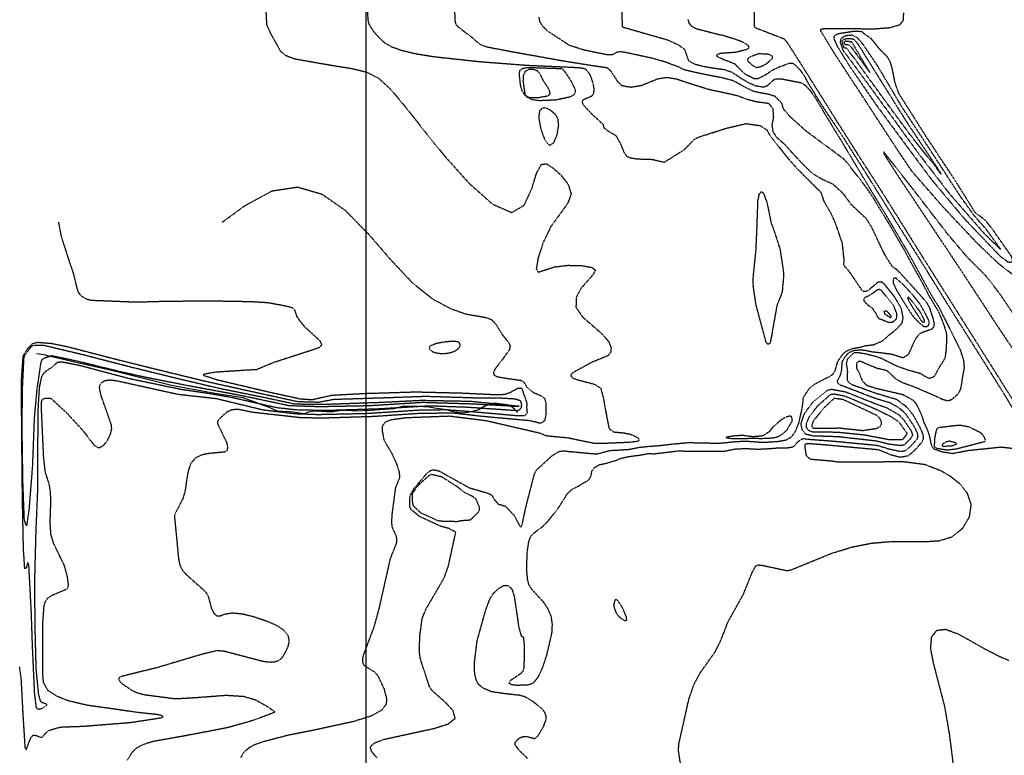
# Model space of a CAD drawing. Header units: feet. Extents: x 2234729 to 2255890, y 588345 to 614924.
# Tile 14 of 88: x 2242743 to 2243965, y 595342 to 596254. Entities that reach past the tile are written whole.
import ezdxf

# ---------------------------------------------------------------- set-up
doc = ezdxf.new("R2010")
doc.units = ezdxf.units.FT
doc.header["$MEASUREMENT"] = 0
doc.linetypes.add('OhDOT_USTN3', pattern=[0.22, 0.165, -0.055])
doc.layers.add('DT_X_Contour_Minor', color=136, linetype='OhDOT_USTN3')
doc.layers.add('Waterways', color=7, linetype='Continuous')
picture_1 = doc.add_image_def('image1.sid', size_in_pixel=(17786, 6468))

msp = doc.modelspace()

# ---------------------------------------------------------------- linework, layer by layer
at = {"layer": 'DT_X_Contour_Minor'}
for points in [[(2243654.3, 596273.8), (2243654.9, 596246.1), (2243655.9, 596244.5), (2243691.6, 596230.7), (2243696, 596225.6), (2243713.4, 596198.2), (2243734, 596165.4), (2243758.6, 596126.2), (2243781.3, 596090.3), (2243813.5, 596040.2), (2243836.8, 596002.9)], [(2243048.8, 596264.1), (2243049.7, 596248.1), (2243054.6, 596237.1), (2243066.9, 596215.2), (2243072.6, 596210.3), (2243084.9, 596205.7), (2243131.2, 596197.6), (2243155.2, 596193.8), (2243173.6, 596189.4), (2243188.5, 596181.8), (2243203.8, 596167.8), (2243222.6, 596145.3), (2243245.4, 596116.3), (2243271.9, 596083.6), (2243301.3, 596051), (2243330, 596025.5), (2243353.8, 596015.1), (2243369.4, 596024.2), (2243378.8, 596044.6), (2243385, 596064.5), (2243390.7, 596074.7), (2243397.1, 596075.6), (2243405.2, 596070.2), (2243415.3, 596061.1), (2243424, 596049.9), (2243427.6, 596038), (2243423.2, 596026.3), (2243406.3, 596002.9)], [(2243174.9, 596269.5), (2243175.2, 596254.3), (2243176.5, 596248.8), (2243182.3, 596239.8), (2243190.5, 596230.7), (2243196.2, 596225.7), (2243204.5, 596220.9), (2243216.8, 596216.4), (2243233.9, 596212.3), (2243257, 596208.5), (2243315.2, 596202.2), (2243372.6, 596197.8), (2243437.9, 596194.9), (2243443.5, 596193.9), (2243446.4, 596192.3), (2243450.9, 596186.1), (2243454.8, 596174.7), (2243455.8, 596168.2), (2243455.3, 596162.7), (2243453, 596159.2), (2243442.5, 596154.7), (2243441.1, 596152.5), (2243442.5, 596148.8), (2243453.4, 596137.1), (2243467.1, 596124.6), (2243468.1, 596120.4), (2243471.9, 596117.2), (2243483.1, 596110.6), (2243488.9, 596100.2), (2243493, 596090), (2243496.4, 596085), (2243501.5, 596082.9), (2243509.4, 596081.6), (2243528.6, 596081), (2243543.1, 596077.5), (2243568.2, 596093.2), (2243580.3, 596105.7), (2243585.8, 596108.7), (2243604.4, 596114.6), (2243620.8, 596119.8), (2243644.7, 596125.4), (2243661.9, 596123), (2243670.6, 596117.5), (2243673, 596112.5), (2243678.9, 596104.8), (2243696.1, 596082.9), (2243708, 596069.6), (2243725.3, 596052.3), (2243737.5, 596040.2), (2243741.2, 596029), (2243750.1, 596013.6), (2243754.9, 596002.9)], [(2243282.8, 596267.6), (2243283.5, 596252), (2243284.5, 596248.7), (2243287.2, 596245.5), (2243303.9, 596232.8), (2243313.5, 596224.4), (2243322.1, 596220.8), (2243354.6, 596214.6), (2243418.2, 596203.2), (2243455.2, 596197.3), (2243472, 596194.9), (2243475.9, 596191.8), (2243484.9, 596178.1), (2243490.3, 596172.8), (2243496.4, 596171.5), (2243502.6, 596170.7), (2243515.1, 596172.8), (2243535.2, 596181.1), (2243541.9, 596182.1), (2243546.9, 596182.7), (2243557.9, 596181), (2243568.3, 596177.5), (2243584, 596172.4), (2243597.8, 596168.1), (2243617, 596164), (2243633.1, 596160.4), (2243646.3, 596155.5), (2243658.1, 596152.6), (2243672.4, 596150.7), (2243677.8, 596144.5), (2243678.6, 596133.2), (2243676.7, 596123.8), (2243678.1, 596114.9), (2243683.2, 596107.8), (2243692.3, 596099.9), (2243702.5, 596088.5), (2243716.8, 596073.4), (2243727.1, 596063.5), (2243739.7, 596056.2), (2243751.9, 596050.8), (2243764.8, 596039), (2243774.9, 596025.3), (2243791.5, 596009.7), (2243793.3, 596008.1), (2243796.7, 596002.9)], [(2243490.5, 596263.5), (2243490.9, 596245.4), (2243547.6, 596229.2), (2243560.5, 596223.2), (2243568.2, 596217.6), (2243571.2, 596208.8), (2243573.4, 596203.4), (2243580.7, 596199.3), (2243591.9, 596196.5), (2243600.3, 596194.9), (2243617.6, 596192.5), (2243627, 596189.4), (2243638.7, 596181.5), (2243648.2, 596176), (2243656.5, 596172.4), (2243666.6, 596170.8), (2243671.4, 596172.7), (2243679.3, 596179.9), (2243682.2, 596181), (2243688.2, 596181), (2243713.7, 596176), (2243718.3, 596172.6), (2243722.5, 596168.4), (2243729.1, 596159.7), (2243732.2, 596154.4), (2243749.8, 596125.3), (2243761.3, 596106.4), (2243789.7, 596059), (2243821.2, 596006.9), (2243823.6, 596002.9)], [(2243907.1, 596002.9), (2243888.9, 596022.2), (2243850.7, 596066), (2243831.7, 596094.2), (2243812.3, 596123.9), (2243789.8, 596158.4), (2243754.3, 596212.6), (2243737.3, 596240.6), (2243737.3, 596242.5), (2243742.1, 596243.5), (2243804.1, 596243), (2243824.3, 596244.6), (2243835.7, 596248.3), (2243839.9, 596253.3), (2243840.4, 596262.8)], [(2243821.1, 596002.9), (2243807.5, 596025.2), (2243802.8, 596032.8), (2243795.6, 596043.7), (2243792.6, 596047.9), (2243770.2, 596076.7), (2243765.4, 596081.9), (2243741.2, 596099.8), (2243719.9, 596115.5), (2243698.9, 596134.3), (2243691.5, 596143.1), (2243688.8, 596151), (2243680.7, 596159), (2243680, 596159.3), (2243672, 596161.8), (2243661.5, 596163.6), (2243652.8, 596165.7), (2243642, 596171.2), (2243636.2, 596174.5), (2243628.7, 596178.5), (2243614.3, 596182.3), (2243602.8, 596184.4), (2243590.3, 596186.9), (2243579.4, 596189.3), (2243568.4, 596191.9), (2243560.7, 596195.7), (2243544, 596201.8), (2243528.5, 596206.3), (2243494.9, 596213.6), (2243488.5, 596214.4), (2243484.2, 596213.7), (2243479.1, 596210.8), (2243472.8, 596210.5), (2243443.8, 596216.5), (2243425.4, 596222.4), (2243398.6, 596240), (2243392.4, 596245.9), (2243388.9, 596251.9), (2243387.7, 596257.7)], [(2243572.5, 596254.6), (2243573.7, 596250.2), (2243576.9, 596246.3), (2243582.7, 596243.3), (2243613.5, 596235.3)], [(2243943.7, 596002.9), (2243941.8, 596005.3), (2243929.2, 596014.8), (2243903.7, 596055.6), (2243869.9, 596106.6), (2243834.5, 596162.4), (2243829.7, 596175.6), (2243826.1, 596194.2), (2243823.4, 596202.6), (2243819.5, 596208.8), (2243810.5, 596217.6), (2243800.4, 596230.3), (2243789.8, 596237.8), (2243788.6, 596239.3), (2243779.2, 596239.8), (2243758.6, 596236.6), (2243754.2, 596234.2), (2243753.5, 596230.9), (2243758.5, 596220), (2243771.7, 596198.8), (2243805.3, 596149.8), (2243842.5, 596099.4), (2243874.8, 596056), (2243916.1, 596006.8), (2243919.8, 596002.9)], [(2243689.1, 596196.9), (2243676.7, 596191.1), (2243669.1, 596185.9), (2243659.6, 596181.1), (2243654.5, 596181), (2243644.9, 596185.8), (2243640.7, 596189.4), (2243630.9, 596199.3), (2243618.1, 596204.2), (2243609.7, 596208), (2243608.2, 596209.7), (2243608.3, 596210.7), (2243608.7, 596211.1), (2243613.1, 596212.8), (2243621.6, 596213.4), (2243632.4, 596214.2), (2243639.1, 596216), (2243645.1, 596217.4), (2243647.6, 596218.7), (2243648.5, 596220.1), (2243647.6, 596221.8), (2243642.3, 596225.7), (2243632.9, 596229.4), (2243613.5, 596235.3)], [(2243935.1, 596002.9), (2243927.8, 596011.3), (2243910.5, 596035.3), (2243874.9, 596090.1), (2243838.7, 596145.1), (2243808, 596196.9), (2243790.5, 596222.8), (2243782.8, 596231.9), (2243776.9, 596234.9), (2243772.2, 596234.8), (2243766.5, 596233.6), (2243761.9, 596230.1), (2243761.5, 596225.7), (2243765.6, 596214.7), (2243766.6, 596214.2), (2243786.8, 596186.9), (2243826.1, 596133.2), (2243857.9, 596089.3), (2243896.9, 596038.6), (2243928.1, 596002.9)], [(2243766.1, 596219.9), (2243763.7, 596227.2), (2243765.8, 596230), (2243770.9, 596231.1), (2243777.7, 596230.5), (2243782.7, 596225.3), (2243811.5, 596179.1), (2243844.9, 596125.8), (2243879.8, 596073.6), (2243887, 596062.6), (2243849, 596110.7), (2243818, 596152.6), (2243780.9, 596203.9), (2243769.6, 596218.6), (2243766.8, 596219.1), (2243766.1, 596219.9)], [(2243767.3, 596223.6), (2243771, 596223.7), (2243774.1, 596221.8), (2243798.3, 596188.7), (2243776, 596226.6), (2243768, 596227.6), (2243766, 596226.2), (2243767.3, 596223.6)], [(2243651, 596208.5), (2243647.8, 596206.8), (2243646.1, 596204.9), (2243646.9, 596202.9), (2243652.4, 596197.9), (2243657.2, 596195.1), (2243660.3, 596195.3), (2243667.4, 596198.1), (2243670, 596199.8), (2243677.4, 596206), (2243677.6, 596207.2), (2243676.9, 596209.2), (2243675.1, 596210.4), (2243670.5, 596211.6), (2243660.1, 596211.8), (2243651, 596208.5)], [(2243689.1, 596196.9), (2243698.4, 596200.3), (2243701.2, 596200.4), (2243702.9, 596200.1), (2243704.4, 596199.1), (2243711.8, 596192), (2243712.8, 596190.3), (2243717.5, 596183.8), (2243719.6, 596179.2), (2243736.1, 596152), (2243766.4, 596106.4), (2243796.5, 596058.8), (2243831.2, 596002.9)], [(2243371.9, 596158.6), (2243367.1, 596165.2), (2243364.8, 596173.3), (2243363.3, 596187.3), (2243364.2, 596191.5), (2243367.5, 596194), (2243374, 596195.1), (2243415.6, 596193.7), (2243417.8, 596192.5), (2243427.1, 596178.9), (2243432.5, 596167.7), (2243432.7, 596163.7), (2243430.5, 596160.6), (2243425.8, 596158.2), (2243408.3, 596154.5), (2243388.6, 596153.7), (2243379.5, 596155), (2243371.9, 596158.6)], [(2243372.1, 596159.4), (2243375.5, 596157.9), (2243386.1, 596157.6), (2243398.5, 596159.8), (2243401.7, 596162.5), (2243400.8, 596166.8), (2243393.8, 596177.6), (2243388.9, 596187.4), (2243385.7, 596190.7), (2243380.7, 596192.5), (2243375, 596192.4), (2243370.4, 596189.9), (2243368.2, 596185), (2243367.8, 596178.6), (2243370.1, 596162.3), (2243372.1, 596159.4)], [(2243400.6, 596098.4), (2243406.2, 596101.7), (2243410.4, 596112), (2243412.2, 596123.5), (2243411.2, 596131.7), (2243408.2, 596136.6), (2243401.7, 596142.1), (2243395.8, 596144.8), (2243391.8, 596144.4), (2243388.4, 596141.1), (2243387.3, 596133), (2243389.7, 596119.5), (2243394.6, 596105.8), (2243400.6, 596098.4)], [(2243883.6, 596002.9), (2243854.1, 596041.2), (2243815.4, 596090.4), (2243816.1, 596087.1), (2243834.1, 596059.1), (2243862.8, 596016.1), (2243871.6, 596002.9)], [(2242994.4, 596002.9), (2243022.6, 596023.5), (2243056.4, 596041.9), (2243088.2, 596046.7), (2243118.4, 596037.9), (2243147.5, 596017.6), (2243161.8, 596002.9)], [(2243658.5, 596002.9), (2243659.5, 596030), (2243661.2, 596038), (2243663.2, 596040.7), (2243664.7, 596040.6), (2243666.7, 596038), (2243668.3, 596033.6), (2243670.6, 596027.6), (2243675.6, 596002.9)], [(2242742.8, 595451.6), (2242744.8, 595437.6), (2242747.2, 595392.3), (2242749.8, 595351.2), (2242751.6, 595348.9), (2242757, 595363.4), (2242760.4, 595366.8), (2242764, 595366.3), (2242769.5, 595364), (2242771.3, 595364.3), (2242775.7, 595369.4), (2242780.3, 595372.9), (2242793.7, 595376.8), (2242821.8, 595377.8), (2242880.7, 595382.5), (2242918.8, 595388.3), (2242921.4, 595389.8), (2242918.7, 595391.2), (2242912.4, 595392.4), (2242893, 595394.4), (2242827.2, 595403.7), (2242804.2, 595409.1), (2242790, 595414.6), (2242778, 595422.4), (2242772.9, 595432.2), (2242771.8, 595443.4), (2242772.1, 595506.6), (2242773.6, 595527.7), (2242775.5, 595533.4), (2242778.8, 595537.3), (2242783.8, 595540.5), (2242801.7, 595548.1), (2242803.3, 595550.1), (2242803.8, 595553.4), (2242802.5, 595563.6), (2242798.6, 595577.6), (2242785.5, 595604.3), (2242782.1, 595615.9), (2242781.1, 595629.6), (2242782, 595657.6), (2242781.5, 595668.9), (2242780.1, 595677.6), (2242775.2, 595692.8), (2242773.1, 595710.7), (2242770.2, 595774.6), (2242770.7, 595782.3), (2242772.4, 595784), (2242775.4, 595784.8), (2242781.9, 595784.7), (2242801.8, 595766.3), (2242821.4, 595745), (2242835.6, 595726.4), (2242841.4, 595723.1), (2242847.2, 595726), (2242852.4, 595732.7), (2242856, 595740.3), (2242857.5, 595746.5), (2242857, 595752.2), (2242844.3, 595788), (2242842.2, 595798.2), (2242843.1, 595801.3), (2242845.2, 595804.2), (2242849.1, 595806.6), (2242855.4, 595807.5), (2242864.6, 595806.3), (2242876.3, 595803.7), (2242939.6, 595789.7), (2242987.1, 595784.4), (2243045.7, 595770.3), (2243085.7, 595765.6), (2243113.4, 595764.6), (2243173.1, 595765.9), (2243238.8, 595770.1), (2243272, 595770.6), (2243306.6, 595768), (2243361.8, 595763.1), (2243370, 595763.2), (2243373.3, 595766.4), (2243372.8, 595772.7), (2243372.9, 595778.9), (2243370.4, 595786.1), (2243366.7, 595796.6), (2243364.5, 595797), (2243361.1, 595796.7), (2243352.1, 595791.7), (2243345.4, 595789.2), (2243334, 595788.8), (2243291.7, 595790.8), (2243234.6, 595792.2), (2243169.8, 595790.2), (2243130.5, 595788.1), (2243106.1, 595782.6), (2243091.8, 595783.5), (2243052.7, 595792.1), (2242988.9, 595807.1), (2242971.9, 595812.7), (2242971.9, 595814.7), (2242985.9, 595817.3), (2243023.2, 595819.7), (2243037.4, 595820.5), (2243058.6, 595829.3), (2243094.6, 595840.9), (2243116.1, 595848.1), (2243118.3, 595851.2), (2243116.2, 595855.5), (2243097.3, 595873), (2243087.8, 595885), (2243085.1, 595893.2), (2243083.5, 595895.7), (2243080.1, 595897.3), (2243069.6, 595899.7), (2243051.3, 595903), (2243029.4, 595904.3), (2242994.7, 595904.9), (2242955, 595905), (2242920.6, 595904.6), (2242887.9, 595903.7), (2242831.9, 595905.9), (2242826, 595907.6), (2242820.8, 595910.6), (2242817, 595914.7), (2242814.8, 595920.4), (2242810.4, 595938.4), (2242795.2, 595984.9), (2242791.7, 596002.9)], [(2243161.8, 596002.9), (2243176, 595988.5), (2243203.9, 595956.3), (2243230.8, 595927.6), (2243256.3, 595907.5), (2243279.1, 595895.4), (2243298, 595889), (2243321.7, 595884.9), (2243328.5, 595882.5), (2243333.6, 595877.4), (2243341.7, 595864), (2243349.9, 595854), (2243351.9, 595849.7), (2243351.1, 595845), (2243343.1, 595833.8), (2243332.8, 595820.4), (2243331.2, 595816.5), (2243331.9, 595813.5), (2243334.4, 595812), (2243338.4, 595811), (2243343.7, 595810), (2243365.7, 595806.8), (2243368, 595805.5), (2243369.1, 595804.1), (2243373.3, 595797.6), (2243379.7, 595792.4), (2243390.4, 595787.7), (2243394.3, 595784.9), (2243396.2, 595779.8), (2243396.3, 595775.8), (2243396.2, 595764.6), (2243395, 595757.7), (2243392.4, 595754.8), (2243388.9, 595753.6), (2243375.9, 595756.8), (2243366.9, 595757.5), (2243315.8, 595762.2), (2243281.8, 595766.1), (2243240.6, 595765.8), (2243182.7, 595761.9), (2243118.7, 595759.9), (2243092.2, 595760.4), (2243031.9, 595767.2), (2243014.4, 595770.8), (2243006.7, 595770.3), (2243000, 595767.3), (2242990.9, 595758.9), (2242988.8, 595756), (2242988.6, 595753.4), (2243000, 595730), (2243001.3, 595724.4), (2243000.7, 595720.4), (2242997.8, 595717.9), (2242977.8, 595716.1), (2242969.3, 595714.3), (2242961.5, 595710.5), (2242955.5, 595703.6), (2242952, 595693.3), (2242948.5, 595669.9), (2242946, 595660.8), (2242935.2, 595639.5), (2242940.4, 595585.5), (2242942, 595577.7), (2242944.9, 595571.7), (2242950, 595565.9), (2242973.2, 595545.3), (2242976.9, 595540.1), (2242981.2, 595524), (2242984.2, 595518.1), (2242987.9, 595514.7), (2242992.4, 595514.9), (2242998.6, 595517.1), (2243007.6, 595518.5), (2243020, 595517.2), (2243034.4, 595513.6), (2243048.8, 595508.7), (2243061.2, 595503.4), (2243070.6, 595497.5), (2243076.1, 595490.8), (2243077.5, 595483.3), (2243075.8, 595475.7), (2243069.9, 595464.3), (2243067, 595461), (2243063.8, 595458.8), (2243059.7, 595457.4), (2243053.7, 595457), (2243044.5, 595458.2), (2242996.8, 595470.8), (2242987.9, 595471.4), (2242970.2, 595467.2), (2242913.7, 595450.4), (2242869, 595439.4), (2242866.7, 595437.9), (2242866.1, 595436), (2242868.8, 595431.6), (2242883, 595422.1), (2242888.9, 595419.5), (2242897.2, 595417.1), (2242936.5, 595412), (2242961.4, 595413.4), (2242999.6, 595416.3), (2243021.4, 595414.9), (2243036.1, 595410.5), (2243051.2, 595402), (2243059.5, 595396.1), (2243058.8, 595394.6), (2243031.7, 595384.5), (2243001.1, 595375.9), (2242949.3, 595366), (2242908.8, 595358.8), (2242896.4, 595355), (2242887.7, 595350.2), (2242882.4, 595345), (2242876.8, 595335.9)], [(2243406.3, 596002.9), (2243402.4, 595997.6), (2243392.9, 595977.9), (2243386.6, 595958.6), (2243384.3, 595945.1), (2243386.8, 595941.1), (2243406.7, 595947.6), (2243423.7, 595949.6), (2243440.9, 595949.2), (2243453.5, 595947), (2243457.7, 595943.5), (2243455.1, 595938.3), (2243440, 595921.2), (2243433.8, 595909.7), (2243433.6, 595897.5), (2243441.7, 595885.6), (2243466.6, 595863.9), (2243474.3, 595854.7), (2243477.3, 595847), (2243476.5, 595841.1), (2243472.9, 595837.2), (2243453.3, 595829.2), (2243430, 595816.5), (2243427.8, 595814.6), (2243427.2, 595812.5), (2243429.1, 595810), (2243435.7, 595807.6), (2243456.8, 595802), (2243464.2, 595797.2), (2243467.6, 595784.8), (2243470.2, 595769.6), (2243474.3, 595749), (2243474.7, 595747), (2243480.4, 595742.9), (2243493.1, 595741.7), (2243501.2, 595740.1), (2243505.7, 595738.2), (2243510.7, 595735.5), (2243511.9, 595733.3), (2243510.8, 595731.2), (2243502.5, 595730.1), (2243492, 595729.5), (2243470, 595728.6), (2243455.5, 595728.7), (2243435.9, 595732.7), (2243425.1, 595735.1), (2243419.7, 595735.7), (2243407.8, 595736.8), (2243396.7, 595737.9), (2243389.2, 595741.1), (2243322.6, 595756.5), (2243276.7, 595762.3), (2243223.2, 595760.3), (2243203.9, 595757.7), (2243196.4, 595754.6), (2243193.2, 595749.9), (2243193.1, 595744.5), (2243195.3, 595732.6), (2243205.3, 595715.7), (2243210.5, 595704.3), (2243214.1, 595693.7), (2243214.7, 595686.2), (2243209.5, 595673.4), (2243205.1, 595640.1), (2243204.7, 595630.7), (2243205.4, 595624.5), (2243210.3, 595614), (2243211.1, 595609.8), (2243210.9, 595605.6), (2243203, 595585.6), (2243189, 595523.5), (2243182.9, 595501.2), (2243169.5, 595465.5), (2243168.5, 595461.2), (2243168.6, 595457), (2243170.5, 595453.4), (2243183.9, 595445), (2243187.6, 595440.7), (2243195.4, 595424.1), (2243198.6, 595412), (2243198, 595405.1), (2243192.8, 595397.9), (2243179.9, 595390.6), (2243157.7, 595383.6), (2243108.7, 595372.9), (2243077.5, 595366.8), (2243045, 595358.3), (2243035.6, 595355.1), (2243028.3, 595351.2), (2243023, 595347), (2243019.5, 595342.7), (2243017.5, 595338.7)], [(2243186.9, 595338.2), (2243179.8, 595346.8), (2243178.4, 595351.8), (2243182.7, 595356.7), (2243195, 595361.5), (2243257.1, 595375), (2243274.7, 595380.5), (2243283.7, 595387.6), (2243281.2, 595397), (2243271.8, 595407.1), (2243255.1, 595422), (2243252, 595426.4), (2243240.7, 595460.8), (2243239.5, 595468.5), (2243239.7, 595488.6), (2243242.8, 595511.6), (2243247.8, 595523.6), (2243269.9, 595561.4), (2243275.3, 595576.4), (2243284.5, 595618.5), (2243275.7, 595623.1), (2243265.4, 595625.9), (2243239.7, 595637.8), (2243229.4, 595646.2), (2243227.3, 595650.3), (2243227.7, 595663.6), (2243232.6, 595672.6), (2243247.8, 595690.6), (2243252.8, 595694.9), (2243257.1, 595696), (2243263.7, 595694.5), (2243301.3, 595673.6), (2243324.1, 595667), (2243329, 595664.6), (2243331.9, 595659.5), (2243336.9, 595653.5), (2243345.9, 595650.9), (2243356.8, 595639.4), (2243363.9, 595626), (2243365.6, 595625.2), (2243367.1, 595629.2), (2243371.2, 595648.6), (2243382.1, 595690.8), (2243384.9, 595695.9), (2243403.8, 595713.2), (2243408.9, 595716.5), (2243413.2, 595718.8), (2243417.7, 595719.4), (2243459.4, 595715.5), (2243467.3, 595717.6), (2243475.3, 595719.9), (2243487.5, 595720.5), (2243499.4, 595721.3), (2243512.4, 595723.9), (2243524.8, 595725.1), (2243537, 595726), (2243551, 595727.7), (2243571.9, 595729.6), (2243592, 595729.5), (2243603.2, 595729), (2243613.1, 595729.1), (2243633.5, 595731.1), (2243645.6, 595731.5), (2243657.8, 595730.5), (2243665.5, 595730.2), (2243675.3, 595730.5), (2243683.5, 595731.1), (2243694.1, 595732.9), (2243699.6, 595735.8), (2243702.8, 595739), (2243705.9, 595743.4), (2243710.3, 595754.3), (2243714.2, 595771.5), (2243715.5, 595780.7), (2243715.8, 595785.4), (2243719.3, 595791.1), (2243723.4, 595797), (2243730.2, 595802.3), (2243740.3, 595807.9), (2243748, 595811.4), (2243752.6, 595814.6), (2243755.2, 595818.8), (2243756.7, 595824), (2243758.4, 595830), (2243764.3, 595838.7), (2243768.4, 595842.8), (2243776.9, 595846.4), (2243786.7, 595848.2), (2243793, 595849.9), (2243803.3, 595851.2), (2243814.3, 595856.1), (2243824, 595864.6), (2243830.1, 595869.1), (2243834, 595873.4), (2243838.3, 595878), (2243839.7, 595884.9), (2243837.2, 595896.4), (2243829.1, 595910.4), (2243816.7, 595925.8), (2243813.1, 595928.7), (2243808.2, 595928.7), (2243804.5, 595925.3), (2243795.9, 595918.1), (2243793.1, 595916.9), (2243790.5, 595917.1), (2243788.1, 595919.3), (2243773, 595941.7), (2243765.9, 595949.6), (2243766.5, 595955.7), (2243764.2, 595977.1), (2243756.8, 595998.7), (2243754.9, 596002.9)], [(2243653.4, 595932.5), (2243654.1, 595939.4), (2243656.7, 595964.9), (2243657.1, 595970.1), (2243658.3, 595995.8), (2243658.5, 596002.9)], [(2243675.6, 596002.9), (2243675.9, 596001.5), (2243678.2, 595995.8), (2243686.8, 595969.7), (2243690.9, 595942.4), (2243691.3, 595937.3), (2243689.5, 595916.4), (2243682.9, 595899.5), (2243677.3, 595868.1), (2243676.5, 595863), (2243674.4, 595852.8), (2243672.3, 595851.7), (2243671.1, 595852), (2243669.4, 595854.9), (2243658.7, 595894.6), (2243656.9, 595901.3), (2243653.5, 595925.3), (2243653.4, 595932.5)], [(2243709, 595730.8), (2243714, 595734.2), (2243716.4, 595734.6), (2243720.5, 595734), (2243751, 595731.7), (2243807.7, 595726.3), (2243821.2, 595722.1), (2243836.3, 595718.7), (2243843, 595719.9), (2243847.4, 595723.5), (2243857.1, 595734.1), (2243858.1, 595737.3), (2243857.8, 595740.3), (2243853.7, 595749.3), (2243842.5, 595765.8), (2243833.9, 595773.1), (2243823.7, 595778.8), (2243804.8, 595784.4), (2243772.7, 595796.8), (2243761.4, 595801), (2243758.7, 595803.4), (2243757.9, 595806), (2243761.6, 595812.9), (2243763.2, 595818.5), (2243763.7, 595822.4), (2243763.8, 595829.3), (2243767.8, 595836.3), (2243772, 595841.1), (2243778.2, 595844), (2243786.5, 595844.9), (2243792.2, 595844.3), (2243800.8, 595842.5), (2243812.3, 595841.2), (2243825, 595839.5), (2243831.2, 595837.7), (2243839.4, 595835), (2243846.5, 595839.2), (2243854.7, 595857.6), (2243860.4, 595865.3), (2243868.4, 595868.3), (2243875, 595870.4), (2243877.9, 595873.4), (2243878.4, 595877.5), (2243877, 595883.3), (2243872.8, 595896.3), (2243869.6, 595902.3), (2243863.2, 595909.9), (2243847, 595927.9), (2243839.8, 595935.8), (2243831.5, 595944.6), (2243826.7, 595947.3), (2243818.3, 595960.3), (2243813.1, 595970.4), (2243800.5, 595997.1), (2243796.7, 596002.9)], [(2243769.3, 595827.5), (2243770.7, 595833.1), (2243771.3, 595833.9), (2243778.8, 595841.4), (2243783.1, 595841.6), (2243792.5, 595840), (2243807, 595836.4), (2243813.2, 595834.1), (2243824.6, 595828.2), (2243833.8, 595823.9), (2243847.4, 595819.3), (2243850.5, 595818.5), (2243861.1, 595815.5), (2243866.5, 595812.3), (2243871.7, 595809.4), (2243877.9, 595811.3), (2243881, 595816.2), (2243883.6, 595821.5), (2243891.9, 595834.5), (2243893.6, 595847.6), (2243893.7, 595864.8), (2243890.7, 595874.9), (2243887.4, 595883.3), (2243884.1, 595891.2), (2243872.3, 595911.1), (2243864.1, 595926.8), (2243851.5, 595949.5), (2243846.1, 595959.3), (2243840.5, 595969.5), (2243825, 595996.3), (2243821.7, 596002), (2243821.1, 596002.9)], [(2243823.6, 596002.9), (2243846.3, 595964.3), (2243874.5, 595912.6), (2243883.8, 595897.8), (2243910.4, 595844.8), (2243914.4, 595832.3), (2243915.1, 595824.9), (2243915.2, 595822.1), (2243912.9, 595809.5), (2243911.1, 595797.3), (2243908.4, 595790.7), (2243899.9, 595782.8), (2243894.7, 595781.3), (2243888.7, 595783), (2243879.7, 595787.3), (2243870.1, 595791.4), (2243860, 595795.8), (2243851.7, 595799.2), (2243843.6, 595802), (2243839.3, 595803.7), (2243834.7, 595806.1), (2243830.3, 595808.8), (2243821.8, 595817), (2243818.8, 595819.1), (2243806.6, 595821.9), (2243792.2, 595827.9), (2243787.1, 595830.4), (2243784.1, 595830.3), (2243781.8, 595828.2), (2243781.6, 595825.3), (2243781.9, 595821.7), (2243785.8, 595814.5), (2243788.2, 595807.7), (2243791.2, 595803.7), (2243794.8, 595800.7), (2243806.5, 595797), (2243832.9, 595790.8), (2243839.5, 595789.3), (2243851.9, 595782.3), (2243856.1, 595777.2), (2243862.6, 595763.5), (2243865.2, 595754.7), (2243869.9, 595744.8), (2243872.1, 595737.7), (2243874.4, 595726.8), (2243875.5, 595724.2), (2243878.2, 595721.8), (2243888.4, 595718.2), (2243901.1, 595716.3), (2243920.4, 595720), (2243961.1, 595724.2), (2243981.7, 595722)], [(2243831.2, 596002.9), (2243831.3, 596002.7), (2243860.8, 595956.1), (2243890.5, 595907.9), (2243922.7, 595856.8), (2243941.1, 595827.7), (2243961.1, 595795.8), (2243992.6, 595744.2)], [(2243836.8, 596002.9), (2243846.8, 595986.9), (2243869.2, 595951.1), (2243892.8, 595913.8), (2243932.6, 595850.8), (2243979, 595777.2)], [(2243871.6, 596002.9), (2243892.1, 595972.3), (2243914.5, 595938.5), (2243931.1, 595913.1), (2243960.4, 595868.5), (2243992, 595821.6), (2244020.4, 595781.4), (2244028.8, 595772.1), (2244031.2, 595773.9), (2244029, 595783.6), (2244024.6, 595796.6), (2244005.9, 595841.2), (2243989.4, 595870.4), (2243958.3, 595916), (2243941.6, 595937.2), (2243919.9, 595958.9), (2243894.5, 595988.8), (2243883.6, 596002.9)], [(2243991.3, 596002.9), (2243993.7, 595991.2), (2244001.6, 595965.9), (2244007.9, 595948.6), (2244011.4, 595931.9), (2244013.2, 595915.3), (2244019.6, 595902.6), (2244018.6, 595901.9), (2244014.3, 595904.3), (2243983.2, 595932.2), (2243958.1, 595951.5), (2243930.4, 595978.1), (2243907.1, 596002.9)], [(2243919.8, 596002.9), (2243959.9, 595961), (2243969.8, 595953.7), (2243973.7, 595953.5), (2243975.7, 595955.9), (2243974.2, 595960.4), (2243951.4, 595993), (2243943.7, 596002.9)], [(2243928.1, 596002.9), (2243940.3, 595988.9), (2243961, 595968.8), (2243942.9, 595994.1), (2243935.1, 596002.9)], [(2243871.6, 595881.2), (2243870.9, 595882.4), (2243867.4, 595889.5), (2243860.7, 595901.5), (2243850.8, 595913.7), (2243840.5, 595924.8), (2243830.6, 595933.7), (2243828, 595933.8), (2243827.1, 595932), (2243827.3, 595927.3), (2243831.8, 595918.1), (2243845.1, 595896.4), (2243852.5, 595885.5), (2243861, 595877), (2243865.5, 595873.5), (2243868.9, 595873.5), (2243871.3, 595875.4), (2243872, 595878.6), (2243871.6, 595881.2)], [(2243812.3, 595918.9), (2243810.3, 595919.6), (2243806.6, 595918.5), (2243803.3, 595915.7), (2243796, 595911.1), (2243791.6, 595909.2), (2243790.6, 595907.6), (2243791, 595905.1), (2243795.7, 595900.4), (2243801.3, 595896.3), (2243805.9, 595889.8), (2243807.5, 595885.9), (2243809.3, 595883.5), (2243814.4, 595881.9), (2243821.7, 595878.7), (2243827.2, 595879.4), (2243831.5, 595883.4), (2243831.9, 595889.5), (2243828.2, 595898.9), (2243817.3, 595912.7), (2243812.3, 595918.9)], [(2243863.6, 595879), (2243864.9, 595878.8), (2243866, 595879.1), (2243866.2, 595881.3), (2243860.7, 595892), (2243848.2, 595908.1), (2243846, 595910.2), (2243845, 595909.2), (2243846.7, 595905.1), (2243851.8, 595896.7), (2243861.2, 595882.3), (2243863.6, 595879)], [(2243825.2, 595886), (2243821.5, 595890.6), (2243818.8, 595892.9), (2243816.4, 595892.8), (2243815.8, 595892.1), (2243816.6, 595889.4), (2243823.7, 595884.7), (2243825.2, 595886)], [(2243360.8, 595769.1), (2243299.3, 595773.3), (2243251.7, 595775), (2243188.4, 595771.3), (2243123.4, 595769.3), (2243087, 595770.1), (2243062.8, 595772.7), (2243005.3, 595785.7), (2242973.3, 595791.1), (2242943.4, 595795.5), (2242879.5, 595808.8), (2242818.1, 595825.1), (2242795.1, 595829.6), (2242789.9, 595828.8), (2242781.3, 595821.8), (2242775.9, 595818.2), (2242772.8, 595815.1), (2242770.2, 595810.8), (2242767.5, 595798.1), (2242765.9, 595771.4), (2242765.4, 595713.7), (2242765.3, 595669.3), (2242763.2, 595618.8), (2242761.5, 595552.9), (2242762.3, 595490.8), (2242763.4, 595448.4), (2242766.4, 595418.1), (2242768.6, 595409.5), (2242770.5, 595407.6), (2242776.3, 595405.5), (2242776.5, 595404), (2242771.5, 595400), (2242768.1, 595398.7), (2242765.6, 595398.9), (2242763.9, 595401.6), (2242761.9, 595418.3), (2242759.3, 595474.5), (2242757.8, 595518.7), (2242754.7, 595577.7), (2242753.3, 595581), (2242751.5, 595574.1), (2242749.6, 595573.2), (2242748, 595598), (2242746.7, 595660.4), (2242745.9, 595740.8), (2242745.4, 595805.7), (2242747.7, 595836.9), (2242749.9, 595841), (2242753.7, 595846.8), (2242759.3, 595852.6), (2242765.6, 595854.1), (2242782.6, 595852.8), (2242803.9, 595848.4), (2242860.9, 595833.6), (2242916.1, 595819.9), (2242974.4, 595805.7), (2243039.1, 595791.4), (2243088.4, 595780.6), (2243114.4, 595779.9), (2243133, 595783.4), (2243196.1, 595785.4), (2243246.7, 595787.2), (2243312.1, 595785.2), (2243336.6, 595785.3), (2243358.1, 595784), (2243364.5, 595781.9), (2243365, 595780.3), (2243365.9, 595777.2), (2243365.6, 595773), (2243363, 595769.9), (2243360.8, 595769.1)], [(2242749.1, 595633.8), (2242747.3, 595681.2), (2242746.3, 595749), (2242746.8, 595793.8), (2242746.7, 595794.3), (2242748.6, 595834.1), (2242749.8, 595838.3), (2242758.2, 595849.4), (2242762.2, 595850.7), (2242773.1, 595850.5), (2242819.4, 595839.5), (2242882.6, 595823.2), (2242935.5, 595810.2), (2242987.5, 595797.9), (2243049.4, 595785.2), (2243085, 595777.6), (2243123.2, 595777.3), (2243188.8, 595779.6), (2243242, 595782.2), (2243303.2, 595781), (2243360.4, 595775.2), (2243363, 595774.9), (2243360.2, 595774.4), (2243305.6, 595777.4), (2243242.9, 595779.3), (2243177.5, 595775.2), (2243115.2, 595774), (2243077.6, 595775.3), (2243015.8, 595788.4), (2242957.8, 595799.1), (2242901.4, 595810.1), (2242867.9, 595817.5), (2242814.2, 595830.7), (2242783.3, 595837.2), (2242774.2, 595834.4), (2242771, 595832.6), (2242769.5, 595829.5), (2242764.6, 595796.3), (2242761.3, 595760.3), (2242759, 595700.1), (2242754.8, 595646.8), (2242751.8, 595626.2), (2242749.1, 595633.8)], [(2243281.1, 595855.3), (2243271, 595854.5), (2243260.1, 595852.4), (2243252.5, 595849.4), (2243251.3, 595845.9), (2243255.3, 595842.6), (2243262.1, 595840.5), (2243269.6, 595840.1), (2243276.8, 595841.1), (2243282.7, 595843), (2243286.6, 595845.3), (2243288.9, 595847.8), (2243289.9, 595850.4), (2243289.6, 595852.8), (2243287.2, 595854.6), (2243281.1, 595855.3)], [(2243563.9, 595327.6), (2243560.8, 595347.7), (2243561.3, 595355.9), (2243573.8, 595411.6), (2243580.2, 595430), (2243588.6, 595445.2), (2243606.4, 595470.2), (2243612.7, 595482.8), (2243622.3, 595507.1), (2243641.6, 595541.9), (2243652.7, 595569.4), (2243656.9, 595576.9), (2243659.8, 595577.9), (2243665, 595577.4), (2243695.6, 595570.8), (2243700.8, 595571.9), (2243750.8, 595592.3), (2243775.9, 595600.1), (2243800.5, 595604.9), (2243823.9, 595606.9), (2243866.3, 595606.8), (2243884.8, 595608), (2243900.7, 595613), (2243913.6, 595623.5), (2243922, 595637.6), (2243924.2, 595652.7), (2243919.5, 595666.6), (2243909.8, 595678.5), (2243898.2, 595687.8), (2243887, 595694.3), (2243866.5, 595702.3), (2243840.3, 595705.7), (2243823.5, 595705.6), (2243759.1, 595705.4), (2243750.4, 595706.6), (2243725.1, 595708.8), (2243721.5, 595711.2), (2243719.5, 595713.9), (2243717.8, 595725.7), (2243718.4, 595727.7), (2243719.3, 595728.3), (2243721.3, 595728.7), (2243741.7, 595727.2), (2243772.9, 595724.3), (2243809, 595721), (2243824.6, 595714.6), (2243835.9, 595711.7), (2243846.3, 595713.5), (2243854.7, 595720.8), (2243863.6, 595731.1), (2243865, 595735.7), (2243864.5, 595739.7), (2243860.9, 595748), (2243852.2, 595763.8), (2243843.7, 595774), (2243831.6, 595783), (2243805.7, 595790.7), (2243776.6, 595801.1), (2243771.8, 595804.6), (2243770.4, 595807.4), (2243770.8, 595817.1), (2243770.7, 595820.7), (2243769.3, 595827.5)], [(2243718.6, 595767.6), (2243727.4, 595779.6), (2243746.3, 595794.8), (2243750.8, 595795.9), (2243768.1, 595792.7), (2243806.9, 595777.3), (2243818.6, 595773.3), (2243834.1, 595764.4), (2243840.4, 595757.8), (2243849.4, 595744.5), (2243851.3, 595739), (2243848.9, 595734.7), (2243841.2, 595726.8), (2243836.7, 595725.8), (2243822.4, 595727.5), (2243806.3, 595731.5), (2243759.1, 595736.8), (2243727.8, 595737.8), (2243718.7, 595740), (2243714.5, 595745), (2243712.9, 595752.7), (2243716.3, 595763.5), (2243718.6, 595767.6)], [(2243723.5, 595762.3), (2243734.7, 595776.3), (2243749.6, 595789.4), (2243754, 595790.1), (2243767.7, 595787.4), (2243806.7, 595770.8), (2243823.7, 595762.4), (2243833.8, 595755.8), (2243844.3, 595741.3), (2243843.5, 595739.1), (2243838.6, 595733.2), (2243823.5, 595732.9), (2243791, 595739), (2243758.4, 595742.3), (2243726.9, 595742.7), (2243722.1, 595744.6), (2243719.8, 595748.5), (2243719.7, 595753.5), (2243723.5, 595762.3)], [(2243728.4, 595757), (2243727, 595753.9), (2243726.1, 595749.5), (2243728.1, 595747.4), (2243761.5, 595747.8), (2243789.3, 595744.7), (2243806.5, 595747.3), (2243811.1, 595749.5), (2243812.9, 595752.7), (2243812.5, 595756.2), (2243810.8, 595759.5), (2243806.9, 595763.3), (2243765, 595783), (2243753.9, 595784.4), (2243741.8, 595773.1), (2243728.4, 595757)], [(2243632.5, 595734.6), (2243635.9, 595734.7), (2243649.5, 595735), (2243655.3, 595735), (2243664, 595734.9), (2243668.8, 595735), (2243678.5, 595735.6), (2243684.1, 595737), (2243691.4, 595741.3), (2243695.6, 595745.6), (2243699.7, 595752.7), (2243702.2, 595756.7), (2243701.3, 595761.4), (2243699.7, 595762.6), (2243693.6, 595761.1), (2243688.3, 595757.7), (2243678.2, 595749.3), (2243673.2, 595743), (2243665.3, 595737.9), (2243653.4, 595736.8), (2243640.2, 595738.5), (2243628.1, 595737.7), (2243619.5, 595736), (2243627.6, 595734.6), (2243632.5, 595734.6)], [(2243907.4, 595750.9), (2243884.3, 595748.1), (2243881, 595746.5), (2243878.5, 595734.5), (2243878.2, 595724.7), (2243881.6, 595722.6), (2243894.4, 595720.6), (2243905.7, 595722), (2243940.7, 595731), (2243941.9, 595732.7), (2243939.8, 595737.7), (2243936.2, 595741.5), (2243921.2, 595749), (2243911.8, 595750.8), (2243907.4, 595750.9)], [(2243374.4, 595337.2), (2243363.7, 595347.1), (2243358.3, 595354.4), (2243358.3, 595357.5), (2243360.3, 595360.6), (2243363.9, 595363.4), (2243368.2, 595365.1), (2243372.6, 595365.2), (2243382.8, 595362.4), (2243386.9, 595366.4), (2243393.5, 595377.6), (2243396.5, 595386.1), (2243396.5, 595390.8), (2243394.6, 595395.6), (2243390.4, 595400.4), (2243379.3, 595408.9), (2243370, 595414.4), (2243363.6, 595416.1), (2243344.3, 595418.2), (2243328.6, 595420.6), (2243318.2, 595425.1), (2243312.7, 595429.8), (2243310.3, 595434.2), (2243308.5, 595440.2), (2243307.6, 595447.5), (2243307.6, 595455.9), (2243310.9, 595483.4), (2243321.9, 595522.8), (2243327.5, 595537.2), (2243331.5, 595542.9), (2243337.3, 595548.4), (2243343.8, 595552.3), (2243349.8, 595552.5), (2243354.2, 595547.5), (2243357, 595539.1), (2243362.6, 595500.5), (2243365.7, 595489.6), (2243368.2, 595488.6), (2243369.4, 595477.8), (2243369, 595450.3), (2243367.6, 595445.9), (2243364.1, 595442.4), (2243352.6, 595434.7), (2243350.2, 595431.6), (2243353.4, 595429.6), (2243360.4, 595428.8), (2243375.5, 595429.4), (2243381.5, 595432.2), (2243386.9, 595439), (2243392.3, 595450.6), (2243397.3, 595465.3), (2243403.8, 595493.2), (2243404.4, 595504.3), (2243402.9, 595514.2), (2243399, 595523.3), (2243393.7, 595531.4), (2243378.8, 595547.6), (2243375.7, 595552.4), (2243373.8, 595558.4), (2243372.4, 595572.7), (2243373.2, 595594.5), (2243375.4, 595608.4), (2243377.9, 595613.8), (2243381.6, 595617.6), (2243392.7, 595625.9), (2243399.7, 595633.1), (2243412.8, 595650), (2243422.8, 595666.1), (2243428, 595671.3), (2243438.4, 595676.7), (2243449.8, 595683.8), (2243452, 595687.5), (2243453.6, 595694.8), (2243456.1, 595698.2), (2243462.6, 595702.3), (2243471.4, 595704.1), (2243484.9, 595708.1), (2243488.2, 595709.8), (2243498.5, 595712.3), (2243515.2, 595714.5), (2243523.1, 595716.1), (2243530.5, 595715.8), (2243559.6, 595719.3), (2243588.2, 595719), (2243618, 595719.1), (2243631.6, 595721.8), (2243644.3, 595722.4), (2243659.2, 595721.5), (2243672.6, 595722.2), (2243684.2, 595723.1), (2243694.6, 595723), (2243702.6, 595724.4), (2243705, 595726.1), (2243709, 595730.8)], [(2243892.6, 595730.4), (2243888.4, 595727.5), (2243887.8, 595726.1), (2243888.9, 595725.2), (2243900.1, 595725.7), (2243906.1, 595727.9), (2243905.4, 595729.1), (2243897, 595731.4), (2243892.6, 595730.4)], [(2243290.8, 595633), (2243302.7, 595633.8), (2243312.3, 595643), (2243313.9, 595646), (2243313.9, 595649.3), (2243309.4, 595659.9), (2243305.3, 595662.7), (2243296.1, 595667.3), (2243286.2, 595674.9), (2243267.2, 595687), (2243253.9, 595690.1), (2243250.3, 595688), (2243238.2, 595677.1), (2243230.5, 595666.8), (2243230.3, 595657.9), (2243231.2, 595651.6), (2243240.8, 595642.7), (2243262.3, 595632.9), (2243269.6, 595632.2), (2243278.1, 595632.4), (2243285.4, 595631.8), (2243290.8, 595633)], [(2243481.1, 595524.5), (2243483.4, 595518.5), (2243486, 595514.9), (2243490, 595511.3), (2243494.1, 595509), (2243496.6, 595509.3), (2243496.4, 595513.1), (2243491.1, 595525.3), (2243485.6, 595533.6), (2243483.5, 595534.9), (2243481.9, 595534.2), (2243480.3, 595528.3), (2243481.1, 595524.5)], [(2243970.7, 595459.2), (2243958.1, 595464.7), (2243942.9, 595472.5), (2243907.7, 595492.2), (2243892.2, 595497.7), (2243881, 595496.4), (2243874.6, 595488.4), (2243873.4, 595474.7), (2243877, 595455.9), (2243890.9, 595402.5), (2243896.8, 595368.3), (2243904.4, 595308.6), (2243906, 595288.2)]]:
    msp.add_lwpolyline(points, dxfattribs=at)
at = {"layer": 'Waterways'}
msp.add_lwpolyline([(2243361.1, 595767), (2243357.2, 595771.2), (2243353.3, 595774.6), (2243348.3, 595776.6), (2243342.1, 595777.4), (2243338.2, 595777.9), (2243332.4, 595778.5), (2243327.5, 595777.4), (2243321.2, 595775.1), (2243317.3, 595773), (2243313.2, 595770.4), (2243306.4, 595768.6), (2243299.4, 595767), (2243292.6, 595766), (2243283.2, 595767.3), (2243270.2, 595770.6), (2243258.2, 595772.5), (2243251.4, 595773.5), (2243236.9, 595774.3), (2243230.4, 595774.6), (2243221, 595774.8), (2243215, 595773.5), (2243207.7, 595771.7), (2243178.8, 595769.6), (2243159.3, 595768.8), (2243150.9, 595769.6), (2243140, 595769.1), (2243132.4, 595767.8), (2243124.1, 595767.8), (2243118.6, 595768.3), (2243109.5, 595768.6), (2243101.2, 595767.3), (2243096.8, 595765.4), (2243087.6, 595766.5), (2243082.7, 595767.5), (2243077.5, 595767.8), (2243069.7, 595768.3), (2243063.4, 595768.8), (2243052, 595773.5), (2243044.7, 595776.1), (2243036.9, 595779.5), (2243028.3, 595782.4), (2243020.5, 595785.2), (2242985.6, 595790.7), (2242931.7, 595800.6), (2242857.4, 595819.1), (2242813.4, 595829.2), (2242788.7, 595834.7), (2242781.1, 595836.5), (2242773.6, 595838.4), (2242764.2, 595839.7)], dxfattribs=at)

# ---------------------------------------------------------------- pictures from other files: only their frames are drawn
image = msp.add_image(picture_1, insert=(2243173.4, 594670.7), size_in_units=(8711.4, 3167.9), dxfattribs=dict(fade=50))
image.dxf.flags = 7

doc.saveas('drawing.dxf')
